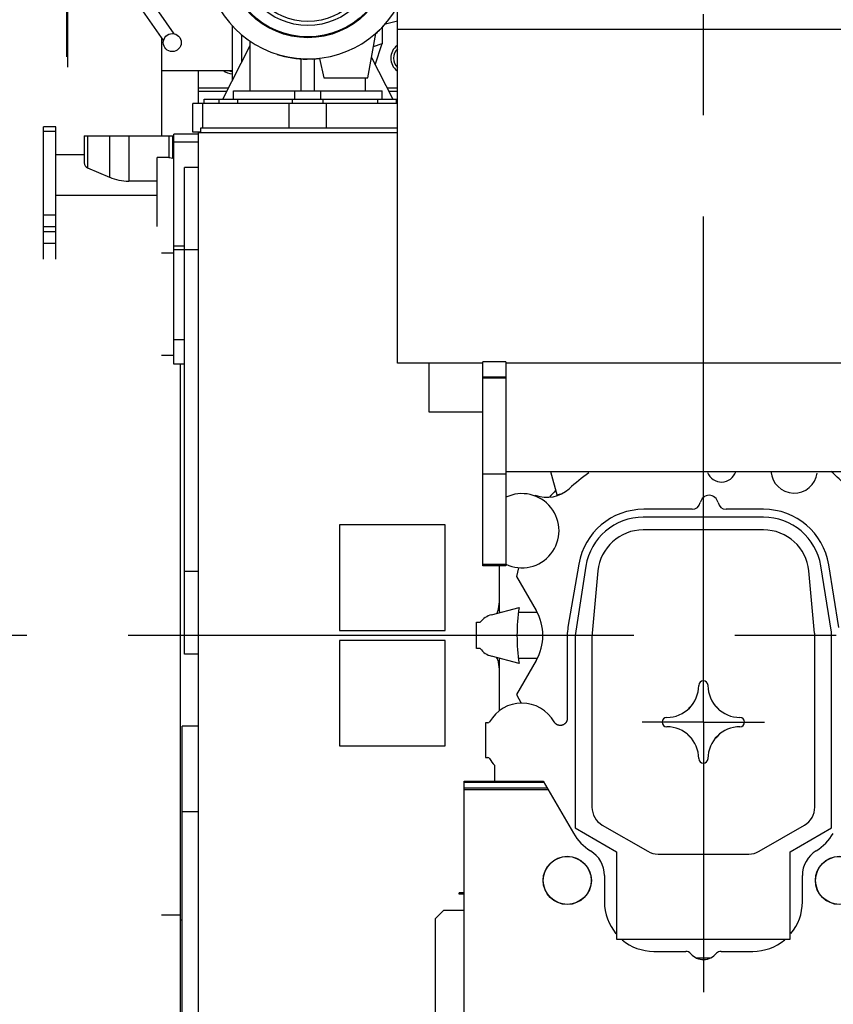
# Model space of a CAD drawing. Header units: millimetres. Extents: x 0 to 1189, y 0 to 841.
# Tile 103 of 169: x 796 to 835, y 299 to 347. Entities that reach past the tile are written whole.
import ezdxf
from ezdxf.enums import TextEntityAlignment as Align

# ---------------------------------------------------------------- set-up
doc = ezdxf.new("R2010")
doc.units = ezdxf.units.MM
doc.header["$LTSCALE"] = 65.395
doc.linetypes.add('CENTER', pattern=[0.6, 0.375, -0.075, 0.075, -0.075])
doc.layers.get('0').update_dxf_attribs({"linetype": 'CONTINUOUS'})
for name, color, linetype in [('1907_040000_TLKGS_KS_V_ABL1557', 7, 'CONTINUOUS'), ('1907_041000_TLKGS_KS_V_ABL1558', 7, 'CONTINUOUS'), ('1907_116500_06_SIMPLE1_B#AF0_ABL1583', 7, 'CONTINUOUS'), ('1907_116500_06_SIMPLE1_T2_B_PBL1584', 7, 'CONTINUOUS'), ('1907_116500_06_SIMPLE1_T2_B_PBL1585', 7, 'CONTINUOUS'), ('1907_210700_31_SIMPLE1_T1_X_PBL1599', 7, 'CONTINUOUS'), ('1907_210700_31_SIMPLE1_X_ABL1598', 7, 'CONTINUOUS'), ('1907_733000_06_SIMPLE1_A_ABL1559', 7, 'CONTINUOUS'), ('1907_733000_06_SIMPLE1_T1_A_PBL1572', 7, 'CONTINUOUS'), ('1907_733000_06_SIMPLE1_T2_A_PBL1560', 7, 'CONTINUOUS'), ('1907_733000_06_SIMPLE1_T3_A_PBL1574', 7, 'CONTINUOUS'), ('1907_733000_06_SIMPLE1_T4_A_PBL1878', 7, 'CONTINUOUS'), ('1907_734000_04_SIMPLE1_C_ABL1565', 7, 'CONTINUOUS'), ('1907_734000_04_SIMPLE1_T1_C_PBL1566', 7, 'CONTINUOUS'), ('1997_000000_TLKGS_MARKETING_ABL1556', 7, 'CONTINUOUS'), ('1997_030000_TLKGS_V_ABL1561', 7, 'CONTINUOUS'), ('1997_100000_TLKGS_V_ABL1562', 7, 'CONTINUOUS'), ('1997_111000_12_SIMPLE1_D_ABL1563', 7, 'CONTINUOUS'), ('1997_111000_12_SIMPLE1_T1_D_PBL1564', 7, 'CONTINUOUS'), ('1997_111000_12_SIMPLE1_T2_D_PBL1860', 7, 'CONTINUOUS'), ('1997_111200_08_SIMPLE1_A_ABL1570', 7, 'CONTINUOUS'), ('1997_111200_08_SIMPLE1_T2_A_PBL1571', 7, 'CONTINUOUS'), ('1997_171000_05_SIMPLE1_A_ABL1592', 7, 'CONTINUOUS'), ('1997_171000_05_SIMPLE1_T1_A_PBL1595', 7, 'CONTINUOUS'), ('1997_171000_05_SIMPLE1_T2_A_PBL1593', 7, 'CONTINUOUS'), ('1997_171000_05_SIMPLE1_T4_A_PBL1857', 7, 'CONTINUOUS'), ('1997_171000_05_SIMPLE1_T4_A_PBL1859', 7, 'CONTINUOUS'), ('1997_200000_TLKGS_V_ABL1597', 7, 'CONTINUOUS'), ('1997_300000_TLKGS_V_ABL1567', 7, 'CONTINUOUS'), ('1997_312000_06_SIMPLE1_T1_X_PBL1569', 7, 'CONTINUOUS'), ('1997_312000_06_SIMPLE1_X_ABL1568', 7, 'CONTINUOUS'), ('1997_700000_TLKGS_V_ABL1589', 7, 'CONTINUOUS'), ('1997_727000_11_SIMPLE1_B_ABL1590', 7, 'CONTINUOUS'), ('1997_727000_11_SIMPLE1_T1_B_PBL1591', 7, 'CONTINUOUS'), ('9M32C_GENSET_GENERATOR_ABL1523', 7, 'CONTINUOUS'), ('9M32C_GENSET_GENERATOR_T1_PBL1524', 7, 'CONTINUOUS'), ('9M32C_GENSET_SCHUTZHAUBE_ABL1550', 7, 'CONTINUOUS'), ('9M32C_GENSET_SCHUTZHAUBE_T1_PBL1551', 7, 'CONTINUOUS'), ('oben_24_VBL1520', 7, 'CONTINUOUS')]:
    doc.layers.add(name, color=color, linetype=linetype)
doc.styles.get("Standard").update_dxf_attribs({"font": 'txt', "width": 0.6})
doc.dimstyles.new('DIMSTYLE_1', dxfattribs={"dimtxt": 3.5, "dimasz": 3.5, "dimexe": 1.8, "dimexo": 0, "dimgap": 0.875, "dimtad": 1, "dimdec": 0, "dimlfac": 25, "dimdsep": 46, "dimtxsty": 'Standard', "dimblk": '_FILLED', "dimblk1": '_FILLED', "dimblk2": '_FILLED', "dimcen": 0.09, "dimadec": 0, "dimazin": 0, "dimtp": 2, "dimtm": 2, "dimtfac": 1, "dimtdec": 0, "dimtofl": 0, "dimtmove": 0, "dimatfit": 3, "dimldrblk": '_FILLED', "dimfxl": 1, "dimtolj": 1, "dimarcsym": 0})

# ---------------------------------------------------------------- blocks, each defined once
blk = doc.blocks.new('_FILLED')
at = {"color": 0, "linetype": 'ByBlock'}
blk.add_solid([(0, 0), (-1, 0.167), (-1, -0.167)], dxfattribs=at)
blk = doc.blocks.new('*D19')
at = {"color": 2, "linetype": 'Continuous'}
for p, q in [((642.723, 357.473), (642.723, 385.907)), ((1099.502, 327.353), (1099.502, 385.907)), ((642.723, 384.107), (871.113, 384.107)), ((1099.502, 384.107), (871.113, 384.107))]:
    blk.add_line(p, q, dxfattribs=at)
at = {"color": 2, "linetype": 'Continuous', "xscale": 3.5, "yscale": 3.5, "zscale": 3.5, "rotation": 180}
blk.add_blockref('_FILLED', (642.723, 384.107), dxfattribs=at)
at = {"color": 2, "linetype": 'Continuous', "xscale": 3.5, "yscale": 3.5, "zscale": 3.5}
blk.add_blockref('_FILLED', (1099.502, 384.107), dxfattribs=at)
at = {"color": 2, "linetype": 'Continuous', "width": 0.561905}
blk.add_text('11419', height=3.5, dxfattribs=at).set_placement((871.113, 384.982), align=Align.CENTER)
blk = doc.blocks.new('9M32C_GENSET_GENERATOR_T1_PBL1524', base_point=(869.622, 315.041))
at = {"layer": '9M32C_GENSET_GENERATOR_T1_PBL1524', "color": 2, "linetype": 'CENTER'}
blk.add_line((1100.287, 316.873), (638.956, 316.873), dxfattribs=at)
blk = doc.blocks.new('9M32C_GENSET_GENERATOR_ABL1523', base_point=(869.622, 315.041))
at = {"layer": '9M32C_GENSET_GENERATOR_T1_PBL1524'}
blk.add_blockref('9M32C_GENSET_GENERATOR_T1_PBL1524', (869.622, 315.041), dxfattribs=at)
blk = doc.blocks.new('9M32C_GENSET_SCHUTZHAUBE_T1_PBL1551', base_point=(787.383, 316.873))
at = {"layer": '9M32C_GENSET_SCHUTZHAUBE_T1_PBL1551', "color": 7, "linetype": 'Continuous'}
blk.add_line((802.723, 345.859), (802.723, 341.113), dxfattribs=at)
blk = doc.blocks.new('9M32C_GENSET_SCHUTZHAUBE_ABL1550', base_point=(787.383, 316.873))
at = {"layer": '9M32C_GENSET_SCHUTZHAUBE_T1_PBL1551'}
blk.add_blockref('9M32C_GENSET_SCHUTZHAUBE_T1_PBL1551', (787.383, 316.873), dxfattribs=at)
blk = doc.blocks.new('1907_733000_06_SIMPLE1_T2_A_PBL1560', base_point=(801.887, 349.413))
at = {"layer": '1907_733000_06_SIMPLE1_T2_A_PBL1560', "color": 7, "linetype": 'Continuous'}
for p, q in [((799.922, 353.73), (799.922, 355.019)), ((799.922, 355.019), (800.964, 355.019)), ((800.964, 353.73), (800.964, 355.019)), ((799.783, 353.73), (799.783, 351.203)), ((800.975, 353.73), (799.783, 353.73)), ((800.983, 353.536), (800.975, 353.73)), ((800.975, 353.536), (800.975, 351.258)), ((800.975, 353.536), (801.313, 353.536)), ((801.312, 353.677), (801.312, 351.258)), ((803.449, 353.677), (801.312, 353.677)), ((803.449, 349.08), (803.449, 353.677)), ((806.174, 353.238), (806.174, 353.473)), ((806.174, 353.473), (806.418, 353.473)), ((801.32, 352.877), (801.32, 352.477)), ((801.32, 352.877), (803.147, 352.877)), ((801.32, 352.477), (803.147, 352.477)), ((803.147, 352.477), (803.147, 352.877)), ((798.183, 348.573), (798.183, 352.273)), ((798.183, 352.273), (799.783, 352.273)), ((803.543, 352.353), (803.449, 352.353)), ((803.543, 349.878), (803.543, 352.353)), ((803.543, 352.273), (805.465, 352.273)), ((798.143, 348.573), (798.143, 351.639)), ((798.183, 351.639), (798.143, 351.639)), ((799.783, 351.203), (800.975, 351.203)), ((799.984, 351.203), (799.984, 350.763)), ((800.191, 351.203), (800.191, 351.003)), ((800.975, 351.003), (800.191, 351.003)), ((800.195, 350.915), (800.195, 351.003)), ((800.975, 351.203), (800.975, 351.258)), ((800.975, 351.258), (801.583, 351.258)), ((800.975, 351.203), (800.975, 351.003)), ((801.583, 351.258), (801.583, 350.879)), ((800.062, 350.626), (800.251, 350.512)), ((800.395, 350.742), (800.195, 350.915)), ((800.534, 350.702), (800.395, 350.742)), ((800.734, 350.393), (800.665, 350.672)), ((801.583, 350.879), (802.783, 349.08)), ((798.143, 350.481), (797.783, 350.273)), ((797.783, 348.913), (797.783, 350.273)), ((799.774, 349.673), (799.774, 350.473)), ((800.353, 350.473), (799.774, 350.473)), ((800.104, 349.673), (800.104, 350.473)), ((800.113, 349.673), (800.113, 350.473)), ((800.251, 350.512), (800.287, 350.473)), ((800.353, 349.673), (800.353, 350.473)), ((800.353, 350.403), (800.365, 350.39)), ((800.365, 350.39), (800.445, 350.267)), ((801.903, 350.399), (801.903, 349.878)), ((800.743, 349.673), (799.774, 349.673)), ((800.183, 349.073), (800.183, 349.673)), ((800.743, 349.073), (800.743, 349.673)), ((802.251, 349.878), (801.903, 349.878)), ((803.543, 349.878), (803.449, 349.878)), ((797.503, 348.913), (797.503, 348.573)), ((798.143, 348.913), (797.503, 348.913)), ((798.134, 348.913), (798.134, 348.573)), ((798.463, 348.753), (798.463, 348.573)), ((802.744, 348.753), (798.463, 348.753)), ((799.552, 348.753), (799.533, 349.073)), ((801.393, 349.073), (799.533, 349.073)), ((799.709, 347.753), (799.709, 348.753)), ((800.538, 348.549), (800.538, 348.753)), ((802.744, 348.753), (802.744, 348.483)), ((802.783, 349.08), (803.449, 349.08)), ((802.838, 348.693), (804.367, 348.693)), ((804.367, 348.793), (804.367, 348.409)), ((804.933, 348.793), (804.367, 348.793)), ((797.356, 347.973), (797.356, 348.573)), ((797.53, 348.573), (797.356, 348.573)), ((798.644, 348.573), (798.111, 348.573)), ((798.644, 348.573), (798.644, 347.973)), ((800.118, 348.549), (801.461, 348.549)), ((801.657, 348.447), (803.317, 346.056)), ((802.733, 348.483), (802.788, 348.483)), ((804.407, 348.425), (804.367, 348.409)), ((804.367, 348.137), (804.367, 347.753)), ((804.367, 348.137), (804.407, 348.121)), ((804.407, 348.121), (804.407, 348.425)), ((797.53, 347.973), (797.356, 347.973)), ((797.503, 347.973), (797.503, 347.633)), ((798.644, 347.973), (798.111, 347.973)), ((798.134, 347.973), (798.134, 347.633)), ((798.143, 344.936), (798.143, 347.973)), ((798.183, 344.43), (798.183, 347.973)), ((798.463, 347.973), (798.463, 347.753)), ((801.408, 347.753), (798.463, 347.753)), ((799.533, 347.473), (799.55, 347.753)), ((800.118, 347.949), (801.272, 347.949)), ((800.538, 347.753), (800.538, 347.949)), ((801.201, 348.051), (802.825, 345.712)), ((802.744, 347.753), (802.139, 347.753)), ((802.733, 348.063), (802.788, 348.063)), ((802.744, 348.063), (802.744, 347.753)), ((802.838, 347.853), (804.367, 347.853)), ((804.367, 347.753), (805.281, 347.753)), ((798.143, 347.633), (797.503, 347.633)), ((801.393, 347.473), (799.533, 347.473)), ((806.174, 343.807), (806.174, 346.434)), ((802.723, 344.273), (806.174, 344.273))]:
    blk.add_line(p, q, dxfattribs=at)
at = {"layer": '1907_733000_06_SIMPLE1_T2_A_PBL1560', "color": 9, "linetype": 'Continuous'}
for p, q in [((799.899, 348.753), (799.899, 349.073)), ((801.027, 348.753), (801.027, 349.073)), ((802.577, 348.343), (802.577, 348.753)), ((802.577, 347.753), (802.577, 348.203)), ((799.899, 347.473), (799.899, 347.753)), ((801.027, 347.473), (801.027, 347.753))]:
    blk.add_line(p, q, dxfattribs=at)
at = {"layer": '1907_733000_06_SIMPLE1_T2_A_PBL1560', "color": 7, "linetype": 'Continuous'}
for centre, radius in [((797.82, 348.273), 0.42), ((803.25, 345.627), 0.436)]:
    blk.add_circle(centre, radius, dxfattribs=at)
for centre, radius, start, end in [((800.144, 350.763), 0.16, 180, 239), ((800.575, 350.361), 0.268, 213.7549, 66.7089), ((800.583, 350.615), 0.1, 35.221, 119.0808), ((800.579, 350.355), 0.16, 213.2, 14), ((807.201, 348.276), 2.798, 176.94, 180.0532), ((807.201, 348.27), 2.798, 179.9468, 183.06)]:
    blk.add_arc(centre, radius, start, end, dxfattribs=at)
for centre, major_axis, ratio, start_param, end_param in [((802.819, 348.273), (0, 4), 0.36397, 1.369438, 1.45036), ((802.922, 348.273), (0.366, 0), 0.573431, 2.803416, 3.479769), ((802.819, 348.273), (0, 4), 0.36397, -4.58192, -4.511031)]:
    blk.add_ellipse(centre, major_axis=major_axis, ratio=ratio, start_param=start_param, end_param=end_param, dxfattribs=at)
for points, knots in [([(802.779, 348.273), (802.779, 348.327), (802.782, 348.426), (802.793, 348.555), (802.808, 348.641), (802.823, 348.682), (802.834, 348.693), (802.838, 348.693)], [0, 0, 0, 0, 0.37303, 0.69053, 0.90635, 0.967433, 1, 1, 1, 1]), ([(800.118, 348.549), (800.047, 348.549), (799.896, 348.478), (799.816, 348.249), (799.896, 348.02), (800.047, 347.949), (800.118, 347.949)], [0, 0, 0, 0, 0.242271, 0.5, 0.757729, 1, 1, 1, 1]), ([(801.154, 348.249), (801.152, 348.231), (801.15, 348.163), (801.172, 348.093), (801.201, 348.051)], [0, 0, 0, 0, 0.259906, 1, 1, 1, 1]), ([(801.461, 348.549), (801.387, 348.549), (801.232, 348.476), (801.163, 348.326), (801.154, 348.249)], [0, 0, 0, 0, 0.49008, 1, 1, 1, 1]), ([(801.657, 348.447), (801.636, 348.478), (801.577, 348.531), (801.5, 348.549), (801.461, 348.549)], [0, 0, 0, 0, 0.497406, 1, 1, 1, 1]), ([(802.733, 348.483), (802.723, 348.483), (802.698, 348.468), (802.643, 348.425), (802.599, 348.38), (802.577, 348.343)], [0, 0, 0, 0, 0.145474, 0.383301, 1, 1, 1, 1]), ([(802.577, 348.203), (802.599, 348.166), (802.643, 348.121), (802.698, 348.078), (802.723, 348.063), (802.733, 348.063)], [0, 0, 0, 0, 0.616698, 0.854526, 1, 1, 1, 1]), ([(802.779, 348.273), (802.779, 348.219), (802.782, 348.12), (802.793, 347.991), (802.808, 347.905), (802.823, 347.864), (802.834, 347.853), (802.838, 347.853)], [0, 0, 0, 0, 0.37303, 0.69053, 0.90635, 0.967433, 1, 1, 1, 1])]:
    blk.add_open_spline(points, degree=3, knots=knots, dxfattribs=at)
blk = doc.blocks.new('1907_733000_06_SIMPLE1_T1_A_PBL1572', base_point=(809.203, 343.818))
at = {"layer": '1907_733000_06_SIMPLE1_T1_A_PBL1572', "color": 7, "linetype": 'Continuous'}
for p, q in [((813.423, 346.356), (813.423, 345.573)), ((806.623, 344.692), (806.623, 345.992)), ((805.704, 342.881), (807.023, 345.481)), ((807.023, 343.281), (807.023, 345.683)), ((813.007, 345.437), (813.421, 345.58)), ((813.095, 344.551), (813.423, 345.58)), ((813.423, 345.573), (813.42, 345.572)), ((813.421, 345.58), (813.423, 345.58)), ((809.503, 343.281), (809.503, 344.84)), ((810.143, 343.281), (810.143, 344.837)), ((812.914, 344.907), (813.942, 342.881)), ((812.623, 343.281), (812.623, 343.917)), ((804.803, 342.681), (804.803, 342.881)), ((804.803, 342.881), (814.123, 342.881)), ((806.223, 342.881), (806.223, 343.281)), ((806.223, 343.281), (813.423, 343.281)), ((806.423, 342.681), (806.423, 342.881)), ((809.076, 342.681), (809.076, 342.881)), ((809.192, 342.881), (809.192, 343.281)), ((810.454, 342.881), (810.454, 343.281)), ((810.57, 342.681), (810.57, 342.881)), ((813.223, 342.681), (813.223, 342.881)), ((813.423, 342.881), (813.423, 343.281)), ((804.243, 341.281), (804.243, 342.681)), ((814.163, 342.681), (804.243, 342.681)), ((804.723, 341.481), (804.723, 342.681)), ((804.623, 341.481), (804.623, 341.281)), ((814.163, 341.481), (804.623, 341.481)), ((804.623, 341.281), (804.243, 341.281))]:
    blk.add_line(p, q, dxfattribs=at)
at = {"layer": '1907_733000_06_SIMPLE1_T1_A_PBL1572', "color": 9, "linetype": 'Continuous'}
for p, q in [((805.523, 342.681), (805.523, 342.881)), ((814.123, 342.681), (814.123, 342.881)), ((808.923, 341.481), (808.923, 342.681)), ((810.723, 341.481), (810.723, 342.681))]:
    blk.add_line(p, q, dxfattribs=at)
blk = doc.blocks.new('1907_733000_06_SIMPLE1_T3_A_PBL1574', base_point=(809.823, 349.779))
at = {"layer": '1907_733000_06_SIMPLE1_T3_A_PBL1574', "color": 7, "linetype": 'Continuous'}
for p, q in [((810.315, 355.64), (810.19, 354.985)), ((806.503, 353.564), (806.503, 354.914)), ((811.412, 354.858), (811.562, 355.028)), ((813.143, 354.914), (813.143, 353.564)), ((813.241, 351.825), (814.163, 351.825)), ((813.241, 347.825), (814.163, 347.825)), ((813.587, 346.533), (814.163, 346.688)), ((812.739, 343.917), (813.118, 346.064)), ((810.072, 344.831), (810.393, 344.858)), ((810.393, 344.858), (810.602, 343.917)), ((810.602, 343.917), (812.739, 343.917))]:
    blk.add_line(p, q, dxfattribs=at)
for radius in [3.96, 3.92, 3.366, 3.168]:
    blk.add_circle((809.823, 349.825), radius, dxfattribs=at)
for centre, radius, start, end in [((809.823, 353.065), 3.8, 29.1104, 150.8896), ((811.023, 355.505), 0.72, 318.496, 169.1385), ((809.823, 349.825), 5, 88.1189, 188.9151), ((809.823, 349.825), 4.99, 24.1015, 330.4625), ((809.994, 355.022), 0.2, 268.1508, 349.1734), ((811.562, 354.726), 0.2, 138.457, 250.4683), ((809.823, 349.825), 5, 24.0611, 70.4669), ((809.823, 349.825), 5, 311.2229, 318.8253), ((809.823, 349.825), 5, 252.7207, 269.5669)]:
    blk.add_arc(centre, radius, start, end, dxfattribs=at)
blk = doc.blocks.new('1907_733000_06_SIMPLE1_T4_A_PBL1878', base_point=(809.892, 353.378))
at = {"layer": '1907_733000_06_SIMPLE1_T4_A_PBL1878', "color": 7, "linetype": 'Continuous'}
for radius, start, end in [(4.014, 350.9132, 186.7081), (3.36, 3.1547, 14.5488)]:
    blk.add_arc((809.903, 353.273), radius, start, end, dxfattribs=at)
blk = doc.blocks.new('1907_733000_06_SIMPLE1_A_ABL1559', base_point=(809.528, 348.461))
at = {"layer": '1907_733000_06_SIMPLE1_T1_A_PBL1572'}
blk.add_blockref('1907_733000_06_SIMPLE1_T1_A_PBL1572', (809.203, 343.818), dxfattribs=at)
at = {"layer": '1907_733000_06_SIMPLE1_T2_A_PBL1560'}
blk.add_blockref('1907_733000_06_SIMPLE1_T2_A_PBL1560', (801.887, 349.413), dxfattribs=at)
at = {"layer": '1907_733000_06_SIMPLE1_T3_A_PBL1574'}
blk.add_blockref('1907_733000_06_SIMPLE1_T3_A_PBL1574', (809.823, 349.779), dxfattribs=at)
at = {"layer": '1907_733000_06_SIMPLE1_T4_A_PBL1878'}
blk.add_blockref('1907_733000_06_SIMPLE1_T4_A_PBL1878', (809.892, 353.378), dxfattribs=at)
blk = doc.blocks.new('1907_734000_04_SIMPLE1_T1_C_PBL1566', base_point=(803.223, 312.343))
at = {"layer": '1907_734000_04_SIMPLE1_T1_C_PBL1566', "color": 7, "linetype": 'Continuous'}
for p, q in [((803.323, 330.445), (802.723, 330.445)), ((803.643, 294.242), (803.643, 330.033)), ((803.643, 303.301), (802.723, 303.301)), ((803.643, 294.242), (802.723, 294.242))]:
    blk.add_line(p, q, dxfattribs=at)
at = {"layer": '1907_734000_04_SIMPLE1_T1_C_PBL1566', "color": 9, "linetype": 'Continuous'}
blk.add_line((803.723, 303.073), (803.643, 303.073), dxfattribs=at)
blk = doc.blocks.new('1907_734000_04_SIMPLE1_C_ABL1565', base_point=(803.223, 312.343))
at = {"layer": '1907_734000_04_SIMPLE1_T1_C_PBL1566'}
blk.add_blockref('1907_734000_04_SIMPLE1_T1_C_PBL1566', (803.223, 312.343), dxfattribs=at)
blk = doc.blocks.new('1907_041000_TLKGS_KS_V_ABL1558', base_point=(808.768, 324.941))
at = {"layer": '1907_733000_06_SIMPLE1_A_ABL1559'}
blk.add_blockref('1907_733000_06_SIMPLE1_A_ABL1559', (809.528, 348.461), dxfattribs=at)
at = {"layer": '1907_734000_04_SIMPLE1_C_ABL1565'}
blk.add_blockref('1907_734000_04_SIMPLE1_C_ABL1565', (803.223, 312.343), dxfattribs=at)
blk = doc.blocks.new('1907_040000_TLKGS_KS_V_ABL1557', base_point=(808.768, 324.941))
at = {"layer": '1907_041000_TLKGS_KS_V_ABL1558'}
blk.add_blockref('1907_041000_TLKGS_KS_V_ABL1558', (808.768, 324.941), dxfattribs=at)
blk = doc.blocks.new('1997_111000_12_SIMPLE1_T1_D_PBL1564', base_point=(912.003, 315.678))
at = {"layer": '1997_111000_12_SIMPLE1_T1_D_PBL1564', "color": 7, "linetype": 'Continuous'}
for p, q in [((804.523, 342.681), (804.523, 344.273)), ((804.523, 343.273), (805.903, 343.273)), ((813.743, 343.273), (814.163, 343.273)), ((797.003, 335.129), (797.003, 341.55)), ((797.603, 341.55), (797.003, 341.55)), ((797.603, 335.129), (797.603, 341.55)), ((798.982, 341.113), (798.982, 339.796)), ((798.982, 341.113), (803.323, 341.113)), ((803.261, 341.113), (803.261, 340.02)), ((803.323, 330.033), (803.323, 341.193)), ((804.523, 341.193), (803.323, 341.193)), ((804.523, 285.873), (804.523, 341.281)), ((804.523, 341.273), (814.163, 341.273)), ((798.982, 340.192), (797.603, 340.192)), ((802.523, 336.713), (802.523, 340.052)), ((803.083, 340.052), (802.523, 340.052)), ((803.323, 340.02), (803.261, 340.02)), ((799.14, 339.556), (800.213, 339.096)), ((802.523, 338.907), (801.136, 338.907)), ((802.523, 338.212), (797.603, 338.212)), ((803.323, 335.413), (802.723, 335.413)), ((803.843, 330.033), (803.323, 330.033))]:
    blk.add_line(p, q, dxfattribs=at)
at = {"layer": '1997_111000_12_SIMPLE1_T1_D_PBL1564', "color": 9, "linetype": 'Continuous'}
for p, q in [((804.523, 343.433), (805.984, 343.433)), ((813.662, 343.433), (814.163, 343.433)), ((797.603, 341.315), (797.003, 341.315)), ((799.14, 341.113), (799.14, 339.556)), ((800.213, 341.113), (800.213, 339.096)), ((801.136, 341.113), (801.136, 338.907)), ((803.083, 341.113), (803.083, 340.052)), ((804.523, 340.793), (803.323, 340.793)), ((797.603, 337.258), (797.003, 337.258)), ((797.603, 336.693), (797.003, 336.693)), ((797.603, 336.45), (797.003, 336.45)), ((797.603, 335.885), (797.003, 335.885)), ((803.843, 335.753), (803.323, 335.753)), ((803.843, 335.584), (803.323, 335.584)), ((803.843, 331.212), (803.323, 331.212))]:
    blk.add_line(p, q, dxfattribs=at)
at = {"layer": '1997_111000_12_SIMPLE1_T1_D_PBL1564', "color": 7, "linetype": 'Continuous'}
for centre, radius, start, end in [((814.603, 344.873), 0.76, 126.6701, 233.3299), ((814.603, 344.873), 0.63, 133.5754, 226.4246), ((806.203, 344.873), 0.76, 231.0801, 265.8801), ((806.203, 344.873), 0.64, 249.7092, 267.4149)]:
    blk.add_arc(centre, radius, start, end, dxfattribs=at)
for centre, major_axis, start_param, end_param in [((799.243, 339.796), (0.261, 0), -3.141593, -1.975713), ((801.136, 341.248), (2.341, 0), -1.975713, -1.570796)]:
    blk.add_ellipse(centre, major_axis=major_axis, ratio=1, start_param=start_param, end_param=end_param, dxfattribs=at)
blk.add_open_spline([(803.083, 340.052), (803.099, 340.052), (803.16, 340.05), (803.22, 340.037), (803.261, 340.02)], degree=3, knots=[0, 0, 0, 0, 0.266341, 1, 1, 1, 1], dxfattribs=at)
blk = doc.blocks.new('1997_111000_12_SIMPLE1_T2_D_PBL1860', base_point=(828.979, 318.689))
at = {"layer": '1997_111000_12_SIMPLE1_T2_D_PBL1860', "color": 7, "linetype": 'Continuous'}
for centre, radius, start, end in [((829.003, 316.873), 10.04, 135.5256, 138.0367), ((818.796, 318.096), 0.24, 320.377, 353.1366), ((829.003, 316.873), 10.04, 170.6748, 173.1705), ((829.003, 316.873), 10.04, 353.42, 6.58), ((818.796, 315.65), 0.24, 6.8468, 37.5884), ((829.003, 316.873), 10.04, 186.8299, 189.3253), ((829.003, 316.873), 10.04, 340.1995, 340.5388)]:
    blk.add_arc(centre, radius, start, end, dxfattribs=at)
blk = doc.blocks.new('1997_111000_12_SIMPLE1_D_ABL1563', base_point=(913.779, 318.689))
at = {"layer": '1997_111000_12_SIMPLE1_T1_D_PBL1564'}
blk.add_blockref('1997_111000_12_SIMPLE1_T1_D_PBL1564', (912.003, 315.678), dxfattribs=at)
at = {"layer": '1997_111000_12_SIMPLE1_T2_D_PBL1860'}
blk.add_blockref('1997_111000_12_SIMPLE1_T2_D_PBL1860', (828.979, 318.689), dxfattribs=at)
blk = doc.blocks.new('1997_111200_08_SIMPLE1_T2_A_PBL1571', base_point=(804.183, 327.773))
at = {"layer": '1997_111200_08_SIMPLE1_T2_A_PBL1571', "color": 7, "linetype": 'Continuous'}
for p, q in [((803.843, 315.973), (803.843, 339.573)), ((804.523, 339.573), (803.843, 339.573)), ((804.523, 315.973), (803.843, 315.973))]:
    blk.add_line(p, q, dxfattribs=at)
at = {"layer": '1997_111200_08_SIMPLE1_T2_A_PBL1571', "color": 9, "linetype": 'Continuous'}
for p, q in [((804.523, 335.573), (803.843, 335.573)), ((804.523, 319.973), (803.843, 319.973))]:
    blk.add_line(p, q, dxfattribs=at)
blk = doc.blocks.new('1997_111200_08_SIMPLE1_A_ABL1570', base_point=(921.923, 307.623))
at = {"layer": '1997_111200_08_SIMPLE1_T2_A_PBL1571'}
blk.add_blockref('1997_111200_08_SIMPLE1_T2_A_PBL1571', (804.183, 327.773), dxfattribs=at)
blk = doc.blocks.new('1907_116500_06_SIMPLE1_T2_B_PBL1584', base_point=(813.923, 319.673))
at = {"layer": '1907_116500_06_SIMPLE1_T2_B_PBL1584', "color": 7, "linetype": 'Continuous'}
for p, q in [((811.363, 322.233), (811.363, 317.113)), ((816.483, 322.233), (811.363, 322.233)), ((816.483, 317.113), (816.483, 322.233)), ((811.363, 317.113), (816.483, 317.113))]:
    blk.add_line(p, q, dxfattribs=at)
blk = doc.blocks.new('1907_116500_06_SIMPLE1_T2_B_PBL1585', base_point=(813.923, 314.073))
at = {"layer": '1907_116500_06_SIMPLE1_T2_B_PBL1585', "color": 7, "linetype": 'Continuous'}
for p, q in [((811.363, 316.633), (811.363, 311.513)), ((816.483, 316.633), (811.363, 316.633)), ((816.483, 311.513), (816.483, 316.633)), ((811.363, 311.513), (816.483, 311.513))]:
    blk.add_line(p, q, dxfattribs=at)
blk = doc.blocks.new('1907_116500_06_SIMPLE1_B#AF0_ABL1583', base_point=(914.523, 318.193))
at = {"layer": '1907_116500_06_SIMPLE1_T2_B_PBL1584'}
blk.add_blockref('1907_116500_06_SIMPLE1_T2_B_PBL1584', (813.923, 319.673), dxfattribs=at)
at = {"layer": '1907_116500_06_SIMPLE1_T2_B_PBL1585'}
blk.add_blockref('1907_116500_06_SIMPLE1_T2_B_PBL1585', (813.923, 314.073), dxfattribs=at)
blk = doc.blocks.new('1997_171000_05_SIMPLE1_T2_A_PBL1593', base_point=(816.709, 297.013))
at = {"layer": '1997_171000_05_SIMPLE1_T2_A_PBL1593', "color": 7, "linetype": 'Continuous'}
for p, q in [((817.155, 304.329), (817.155, 304.389)), ((817.403, 304.389), (817.155, 304.389)), ((817.403, 304.329), (817.155, 304.329)), ((816.015, 303.141), (816.417, 303.543)), ((816.417, 303.543), (817.403, 303.543)), ((816.015, 298.035), (816.015, 303.141)), ((817.387, 295.573), (816.015, 298.035)), ((817.403, 295.573), (817.387, 295.573)), ((816.017, 292.197), (816.417, 292.597)), ((816.417, 292.597), (817.403, 292.597)), ((816.017, 290.037), (816.017, 292.197)), ((816.417, 289.637), (816.017, 290.037)), ((817.157, 290.237), (817.157, 289.637)), ((817.403, 290.237), (817.157, 290.237)), ((817.157, 289.637), (816.417, 289.637))]:
    blk.add_line(p, q, dxfattribs=at)
blk = doc.blocks.new('1997_171000_05_SIMPLE1_T1_A_PBL1595', base_point=(916.003, 298.959))
at = {"layer": '1997_171000_05_SIMPLE1_T1_A_PBL1595', "color": 7, "linetype": 'Continuous'}
for p, q in [((817.403, 288.513), (817.403, 309.805)), ((817.403, 309.805), (821.241, 309.805)), ((817.403, 309.763), (821.265, 309.763)), ((821.241, 309.805), (822.701, 307.277)), ((824.203, 305.231), (824.203, 303.953)), ((833.803, 303.952), (833.803, 305.232)), ((826.603, 301.553), (828.147, 301.553)), ((829.859, 301.553), (831.403, 301.553))]:
    blk.add_line(p, q, dxfattribs=at)
at = {"layer": '1997_171000_05_SIMPLE1_T1_A_PBL1595', "color": 9, "linetype": 'Continuous'}
for p, q in [((817.403, 309.481), (821.428, 309.481)), ((817.403, 309.41), (821.469, 309.41))]:
    blk.add_line(p, q, dxfattribs=at)
at = {"layer": '1997_171000_05_SIMPLE1_T1_A_PBL1595', "color": 7, "linetype": 'Continuous'}
for centre, radius, start, end in [((824.779, 308.477), 2.4, 210, 238.6677), ((833.226, 308.477), 2.4, 301.3651, 329.9387), ((822.803, 305.231), 1.4, 0, 58.6677), ((835.203, 305.232), 1.4, 121.3323, 180), ((826.603, 303.953), 2.4, 180, 220.0476), ((831.403, 303.953), 2.4, 320.0846, 359.9734), ((826.603, 303.953), 2.4, 229.9457, 270), ((831.403, 303.953), 2.4, 270, 310.0469), ((828.147, 301.233), 0.32, 39.6353, 90), ((829.005, 301.953), 0.8, 220.1657, 322.3949), ((829.859, 301.233), 0.32, 90, 133.5761)]:
    blk.add_arc(centre, radius, start, end, dxfattribs=at)
blk = doc.blocks.new('1997_171000_05_SIMPLE1_T4_A_PBL1857', base_point=(822.403, 304.993))
at = {"layer": '1997_171000_05_SIMPLE1_T4_A_PBL1857', "color": 7, "linetype": 'Continuous'}
blk.add_circle((822.403, 304.993), 1.17, dxfattribs=at)
at = {"layer": '1997_171000_05_SIMPLE1_T4_A_PBL1857', "color": 9, "linetype": 'Continuous'}
blk.add_circle((822.403, 304.993), 1.161, dxfattribs=at)
blk = doc.blocks.new('1997_171000_05_SIMPLE1_T4_A_PBL1859', base_point=(835.603, 304.993))
at = {"layer": '1997_171000_05_SIMPLE1_T4_A_PBL1859', "color": 7, "linetype": 'Continuous'}
blk.add_circle((835.603, 304.993), 1.17, dxfattribs=at)
at = {"layer": '1997_171000_05_SIMPLE1_T4_A_PBL1859', "color": 9, "linetype": 'Continuous'}
blk.add_circle((835.603, 304.993), 1.161, dxfattribs=at)
blk = doc.blocks.new('1997_171000_05_SIMPLE1_A_ABL1592', base_point=(915.309, 298.959))
at = {"layer": '1997_171000_05_SIMPLE1_T1_A_PBL1595'}
blk.add_blockref('1997_171000_05_SIMPLE1_T1_A_PBL1595', (916.003, 298.959), dxfattribs=at)
at = {"layer": '1997_171000_05_SIMPLE1_T2_A_PBL1593'}
blk.add_blockref('1997_171000_05_SIMPLE1_T2_A_PBL1593', (816.709, 297.013), dxfattribs=at)
at = {"layer": '1997_171000_05_SIMPLE1_T4_A_PBL1857'}
blk.add_blockref('1997_171000_05_SIMPLE1_T4_A_PBL1857', (822.403, 304.993), dxfattribs=at)
at = {"layer": '1997_171000_05_SIMPLE1_T4_A_PBL1859'}
blk.add_blockref('1997_171000_05_SIMPLE1_T4_A_PBL1859', (835.603, 304.993), dxfattribs=at)
blk = doc.blocks.new('1997_100000_TLKGS_V_ABL1562', base_point=(921.363, 307.623))
at = {"layer": '1907_116500_06_SIMPLE1_B#AF0_ABL1583'}
blk.add_blockref('1907_116500_06_SIMPLE1_B#AF0_ABL1583', (914.523, 318.193), dxfattribs=at)
at = {"layer": '1997_111000_12_SIMPLE1_D_ABL1563'}
blk.add_blockref('1997_111000_12_SIMPLE1_D_ABL1563', (913.779, 318.689), dxfattribs=at)
at = {"layer": '1997_111200_08_SIMPLE1_A_ABL1570'}
blk.add_blockref('1997_111200_08_SIMPLE1_A_ABL1570', (921.923, 307.623), dxfattribs=at)
at = {"layer": '1997_171000_05_SIMPLE1_A_ABL1592'}
blk.add_blockref('1997_171000_05_SIMPLE1_A_ABL1592', (915.309, 298.959), dxfattribs=at)
blk = doc.blocks.new('1997_312000_06_SIMPLE1_T1_X_PBL1569', base_point=(804.123, 300.673))
at = {"layer": '1997_312000_06_SIMPLE1_T1_X_PBL1569', "color": 7, "linetype": 'Continuous'}
for p, q in [((803.723, 288.873), (803.723, 312.473)), ((804.523, 312.473), (803.723, 312.473)), ((804.523, 308.322), (803.723, 308.322)), ((804.523, 298.522), (803.723, 298.522)), ((804.523, 294.793), (803.723, 294.793)), ((804.523, 292.269), (803.723, 292.269)), ((804.523, 288.873), (803.723, 288.873))]:
    blk.add_line(p, q, dxfattribs=at)
at = {"layer": '1997_312000_06_SIMPLE1_T1_X_PBL1569', "color": 9, "linetype": 'Continuous'}
blk.add_line((804.523, 295.438), (803.723, 295.438), dxfattribs=at)
blk = doc.blocks.new('1997_312000_06_SIMPLE1_X_ABL1568', base_point=(804.123, 300.673))
at = {"layer": '1997_312000_06_SIMPLE1_T1_X_PBL1569'}
blk.add_blockref('1997_312000_06_SIMPLE1_T1_X_PBL1569', (804.123, 300.673), dxfattribs=at)
blk = doc.blocks.new('1997_300000_TLKGS_V_ABL1567', base_point=(804.123, 300.673))
at = {"layer": '1997_312000_06_SIMPLE1_X_ABL1568'}
blk.add_blockref('1997_312000_06_SIMPLE1_X_ABL1568', (804.123, 300.673), dxfattribs=at)
blk = doc.blocks.new('1997_727000_11_SIMPLE1_T1_B_PBL1591', base_point=(941.438, 340.763))
at = {"layer": '1997_727000_11_SIMPLE1_T1_B_PBL1591', "color": 7, "linetype": 'Continuous'}
for p, q in [((814.163, 330.087), (814.163, 351.86)), ((838.583, 346.264), (814.163, 346.264)), ((818.303, 330.087), (814.163, 330.087)), ((815.703, 327.707), (815.703, 330.087)), ((818.303, 320.253), (818.303, 330.144)), ((819.423, 330.144), (818.303, 330.144)), ((819.423, 330.144), (819.423, 320.253)), ((838.583, 330.087), (819.423, 330.087)), ((818.303, 327.707), (815.703, 327.707)), ((819.423, 324.827), (838.583, 324.827)), ((819.423, 324.703), (818.303, 324.703)), ((819.423, 320.253), (818.303, 320.253))]:
    blk.add_line(p, q, dxfattribs=at)
at = {"layer": '1997_727000_11_SIMPLE1_T1_B_PBL1591', "color": 9, "linetype": 'Continuous'}
for p, q in [((819.423, 329.402), (818.303, 329.402)), ((819.423, 329.36), (818.303, 329.36)), ((819.423, 320.309), (818.303, 320.309))]:
    blk.add_line(p, q, dxfattribs=at)
blk = doc.blocks.new('1997_727000_11_SIMPLE1_B_ABL1590', base_point=(941.438, 340.763))
at = {"layer": '1997_727000_11_SIMPLE1_T1_B_PBL1591'}
blk.add_blockref('1997_727000_11_SIMPLE1_T1_B_PBL1591', (941.438, 340.763), dxfattribs=at)
blk = doc.blocks.new('1997_700000_TLKGS_V_ABL1589', base_point=(941.438, 340.763))
at = {"layer": '1997_727000_11_SIMPLE1_B_ABL1590'}
blk.add_blockref('1997_727000_11_SIMPLE1_B_ABL1590', (941.438, 340.763), dxfattribs=at)
blk = doc.blocks.new('1907_210700_31_SIMPLE1_T1_X_PBL1599', base_point=(828.848, 324.208))
at = {"layer": '1907_210700_31_SIMPLE1_T1_X_PBL1599', "color": 2, "linetype": 'CENTER'}
for q in [(829.003, 348.841), (826.032, 312.673), (829.003, 299.575), (831.974, 312.673)]:
    blk.add_line((829.003, 312.673), q, dxfattribs=at)
at = {"layer": '1907_210700_31_SIMPLE1_T1_X_PBL1599', "color": 7, "linetype": 'Continuous'}
for p, q in [((821.596, 324.827), (821.911, 323.651)), ((820.852, 323.676), (820.843, 323.635)), ((828.459, 322.993), (826.116, 322.993)), ((831.923, 322.993), (830.107, 322.993)), ((831.915, 322.609), (826.091, 322.609)), ((831.925, 321.995), (826.081, 321.995)), ((819.123, 317.993), (819.123, 320.253)), ((820.041, 320.16), (819.942, 319.731)), ((822.962, 320.334), (822.438, 317.279)), ((823.306, 320.233), (822.791, 316.869)), ((823.891, 320.002), (823.607, 316.986)), ((834.399, 316.986), (834.115, 320.002)), ((835.219, 317.033), (834.703, 320.254)), ((835.573, 317.254), (835.082, 320.301)), ((819.942, 319.731), (820.895, 318.081)), ((818.734, 317.878), (820.068, 318.235)), ((819.165, 317.993), (819.123, 317.993)), ((820.944, 317.993), (820.034, 317.993)), ((818.003, 316.233), (818.003, 317.513)), ((818.003, 317.513), (818.183, 317.513)), ((822.403, 316.873), (822.403, 312.851)), ((822.791, 316.869), (822.791, 307.538)), ((823.601, 316.873), (823.601, 308.542)), ((834.405, 308.542), (834.405, 316.873)), ((835.219, 307.538), (835.219, 317.033)), ((818.183, 316.233), (818.003, 316.233)), ((820.068, 315.511), (818.734, 315.868)), ((819.123, 313.233), (819.123, 315.753)), ((819.165, 315.753), (819.123, 315.753)), ((820.895, 315.665), (819.942, 314.015)), ((820.944, 315.753), (820.034, 315.753)), ((819.942, 314.015), (820.163, 313.593)), ((818.443, 312.633), (818.443, 310.953)), ((818.552, 312.633), (818.443, 312.633)), ((818.443, 310.953), (818.552, 310.953)), ((818.883, 309.805), (818.883, 310.569)), ((822.791, 307.538), (824.791, 306.383)), ((824.101, 307.676), (826.303, 306.405)), ((831.703, 306.405), (833.905, 307.676)), ((833.219, 306.383), (835.219, 307.538)), ((824.791, 306.383), (824.791, 302.141)), ((826.803, 306.271), (831.204, 306.271)), ((833.219, 302.141), (833.219, 306.383)), ((824.791, 302.141), (833.219, 302.141)), ((828.659, 301.233), (829.352, 301.233)), ((829.322, 301.22), (828.686, 301.22))]:
    blk.add_line(p, q, dxfattribs=at)
at = {"layer": '1907_210700_31_SIMPLE1_T1_X_PBL1599', "color": 9, "linetype": 'Continuous'}
blk.add_line((822.077, 323.72), (821.905, 323.674), dxfattribs=at)
at = {"layer": '1907_210700_31_SIMPLE1_T1_X_PBL1599', "color": 7, "linetype": 'Continuous'}
for centre, radius, start, end in [((829.003, 316.873), 9.644, 125.1523, 132.4299), ((829.883, 325.033), 0.72, 200.7276, 342.4305), ((833.403, 324.903), 1.125, 183.9837, 352.3244), ((828.453, 317.307), 10.106, 35.9517, 48.1237), ((821.417, 325.171), 1.599, 249.287, 312.4299), ((820.203, 321.953), 1.8, 244.2523, 115.7477), ((828.459, 323.393), 0.4, 270, 348.9669), ((829.283, 323.232), 0.44, 11.0331, 168.9669), ((830.107, 323.393), 0.4, 191.0331, 270), ((826.116, 319.793), 3.2, 90, 170.2616), ((831.923, 319.793), 3.2, 9.138, 90), ((826.091, 319.789), 2.82, 90, 170.933), ((831.915, 319.781), 2.828, 9.6369, 90), ((826.081, 319.795), 2.2, 89.9986, 174.611), ((831.925, 319.795), 2.2, 5.3895, 90.002), ((829.003, 316.873), 9.039, 171.3336, 188.6664), ((818.803, 316.873), 2.416, 330, 30), ((819.003, 316.873), 1.04, 105, 142.0201), ((824.803, 316.873), 2.4, 170.2616, 180), ((824.801, 316.873), 1.2, 174.6024, 179.9933), ((833.205, 316.873), 1.2, 0.0067, 5.3976), ((819.003, 316.873), 1.04, 217.9799, 255), ((827.228, 314.448), 1.551, 270, 360), ((829.003, 314.448), 0.225, 0, 180), ((830.778, 314.448), 1.551, 180, 270), ((820.203, 311.793), 1.8, 29.6368, 150.3478), ((829.003, 312.673), 0.971, 128.2548, 141.7452), ((829.003, 312.673), 0.971, 38.2548, 51.7452), ((827.228, 312.673), 0.225, 90, 270), ((830.778, 312.673), 0.225, 270, 90), ((818.552, 312.733), 0.1, 270.0031, 330.3546), ((827.228, 310.898), 1.551, 0, 90), ((830.778, 310.898), 1.551, 90, 180), ((829.003, 312.673), 0.971, 218.2548, 231.7452), ((829.003, 312.673), 0.971, 308.2548, 321.7452), ((818.552, 310.853), 0.1, 29.6471, 89.9952), ((820.203, 311.793), 1.8, 209.6522, 222.8334), ((829.003, 310.898), 0.225, 180, 360), ((824.601, 308.542), 1, 180.0005, 239.9997), ((833.405, 308.542), 1, 300.0003, 359.9995), ((826.803, 307.271), 1, 240.0008, 270), ((831.203, 307.271), 1, 270.0011, 300.0003)]:
    blk.add_arc(centre, radius, start, end, dxfattribs=at)
blk.add_open_spline([(822.403, 312.851), (822.403, 312.839), (822.402, 312.816), (822.397, 312.782), (822.388, 312.749), (822.376, 312.716), (822.361, 312.685), (822.343, 312.656), (822.322, 312.629), (822.298, 312.604), (822.272, 312.581), (822.244, 312.562), (822.215, 312.545), (822.183, 312.531), (822.151, 312.521), (822.117, 312.514), (822.083, 312.51), (822.049, 312.51), (822.015, 312.513), (821.981, 312.52), (821.948, 312.53), (821.916, 312.543), (821.886, 312.56), (821.857, 312.579), (821.831, 312.602), (821.807, 312.626), (821.786, 312.654), (821.773, 312.673), (821.768, 312.683)], degree=3, knots=[0, 0, 0, 0, 0.038634, 0.077267, 0.115838, 0.154401, 0.192874, 0.231354, 0.269735, 0.308136, 0.346447, 0.384784, 0.423059, 0.461356, 0.499637, 0.537922, 0.576245, 0.614555, 0.652945, 0.691315, 0.729788, 0.768242, 0.806802, 0.84535, 0.883989, 0.922625, 0.961318, 1, 1, 1, 1], dxfattribs=at)
blk = doc.blocks.new('1907_210700_31_SIMPLE1_X_ABL1598', base_point=(828.848, 324.208))
at = {"layer": '1907_210700_31_SIMPLE1_T1_X_PBL1599'}
blk.add_blockref('1907_210700_31_SIMPLE1_T1_X_PBL1599', (828.848, 324.208), dxfattribs=at)
blk = doc.blocks.new('1997_200000_TLKGS_V_ABL1597', base_point=(923.303, 324.225))
at = {"layer": '1907_210700_31_SIMPLE1_X_ABL1598'}
blk.add_blockref('1907_210700_31_SIMPLE1_X_ABL1598', (828.848, 324.208), dxfattribs=at)
blk = doc.blocks.new('1997_030000_TLKGS_V_ABL1561', base_point=(936.463, 318.962))
at = {"layer": '1997_100000_TLKGS_V_ABL1562'}
blk.add_blockref('1997_100000_TLKGS_V_ABL1562', (921.363, 307.623), dxfattribs=at)
at = {"layer": '1997_200000_TLKGS_V_ABL1597'}
blk.add_blockref('1997_200000_TLKGS_V_ABL1597', (923.303, 324.225), dxfattribs=at)
at = {"layer": '1997_300000_TLKGS_V_ABL1567'}
blk.add_blockref('1997_300000_TLKGS_V_ABL1567', (804.123, 300.673), dxfattribs=at)
at = {"layer": '1997_700000_TLKGS_V_ABL1589'}
blk.add_blockref('1997_700000_TLKGS_V_ABL1589', (941.438, 340.763), dxfattribs=at)
blk = doc.blocks.new('1997_000000_TLKGS_MARKETING_ABL1556', base_point=(949.123, 318.962))
at = {"layer": '1907_040000_TLKGS_KS_V_ABL1557'}
blk.add_blockref('1907_040000_TLKGS_KS_V_ABL1557', (808.768, 324.941), dxfattribs=at)
at = {"layer": '1997_030000_TLKGS_V_ABL1561'}
blk.add_blockref('1997_030000_TLKGS_V_ABL1561', (936.463, 318.962), dxfattribs=at)
blk = doc.blocks.new('OBEN_24_VBL1520', base_point=(870.185, 318.48))
at = {"layer": '1997_000000_TLKGS_MARKETING_ABL1556'}
blk.add_blockref('1997_000000_TLKGS_MARKETING_ABL1556', (949.123, 318.962), dxfattribs=at)
at = {"layer": '9M32C_GENSET_GENERATOR_ABL1523'}
blk.add_blockref('9M32C_GENSET_GENERATOR_ABL1523', (869.622, 315.041), dxfattribs=at)
at = {"layer": '9M32C_GENSET_SCHUTZHAUBE_ABL1550'}
blk.add_blockref('9M32C_GENSET_SCHUTZHAUBE_ABL1550', (787.383, 316.873), dxfattribs=at)

msp = doc.modelspace()

# ---------------------------------------------------------------- block references
at = {"layer": 'oben_24_VBL1520'}
msp.add_blockref('OBEN_24_VBL1520', (870.18458, 318.48032), dxfattribs=at)

# ---------------------------------------------------------------- dimensions: what is measured, and where the dimension line sits
at = {"color": 2, "linetype": 'Continuous'}
dim = msp.add_linear_dim(base=(1099.50217, 384.10739), p1=(642.72299, 357.47299), p2=(1099.50217, 327.35299), dimstyle='DIMSTYLE_1', dxfattribs=at)
dim.commit()
dim.dimension.update_dxf_attribs({"geometry": '*D19', "text_midpoint": (870.77925, 384.10739), "dimtype": 160})

doc.saveas('drawing.dxf')
